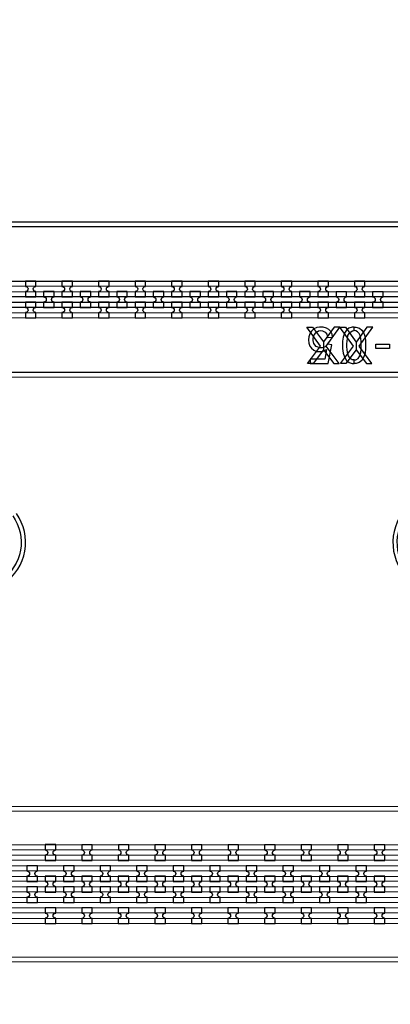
# Model space of a CAD drawing. Extents: x -63500 to 63500, y -63500 to 63500.
# Tile 111 of 256: x -11865 to -9331, y -20213 to -13476. Entities that reach past the tile are written whole.
import ezdxf

# ---------------------------------------------------------------- set-up
doc = ezdxf.new("R2010")
doc.units = 13
doc.header["$MEASUREMENT"] = 0
for name, color, linetype in [('1_Metal', 2, 'Continuous'), ('2_Electrodes', 5, 'Continuous'), ('3_Outline', 4, 'Continuous')]:
    doc.layers.add(name, color=color, linetype=linetype)

msp = doc.modelspace()

# ---------------------------------------------------------------- linework, layer by layer
for points in [[(-9895.8, -15829.2), (-9808.6, -15710.2), (-9901.1, -15579.2), (-9861.5, -15579.2), (-9788.5, -15681.6), (-9788.5, -15735.2), (-9859.2, -15829.2), (-9895.8, -15829.2)], [(-9681.1, -15829.3), (-9768.4, -15710.3), (-9675.8, -15579.3), (-9715.4, -15579.3), (-9788.5, -15681.6), (-9788.5, -15735.2), (-9717.8, -15829.3), (-9681.1, -15829.3)], [(-9670.5, -15829.3), (-9583.2, -15710.3), (-9675.8, -15579.3), (-9636.2, -15579.3), (-9563.1, -15681.7), (-9563.1, -15735.2), (-9633.8, -15829.3), (-9670.5, -15829.3)], [(-9455.8, -15829.3), (-9543, -15710.3), (-9450.4, -15579.3), (-9490, -15579.3), (-9563.1, -15681.7), (-9563.1, -15735.2), (-9492.4, -15829.3), (-9455.8, -15829.3)]]:
    msp.add_lwpolyline(points, close=True)
for radius in [50000, 47500, 45000]:
    msp.add_circle((0, 0), radius)
at = {"layer": '1_Metal'}
for points in [[(-50000, 0, 1), (50000, 0), (51000, 0, -1), (-51000, 0)], [(-33944.6, -19477.2), (-33540.5, -19477.2), (-5720.5, -19481.9, 0.414214), (-3880.2, -17642.3), (-3880.2, -17142.3, 0.414214), (-5719.8, -15301.9), (-6955.1, -15301.7, 0.244698), (-6969.8, -15309.4), (-7011.2, -15280.4), (-6946.6, -15188.2), (-6933.7, -15197.3, 0.013045), (-6933.2, -15200.6, -0.091902), (-6933.6, -15244.3, 0.471648), (-6915.9, -15265.7), (-5719.8, -15265.9, -0.414214), (-3844.2, -17142.3), (-3844.2, -17642.3, -0.414214), (-5720.6, -19517.9), (-33540.5, -19513.2), (-33944.6, -19513.2)], [(-33944.5, -19405.2), (-33540.5, -19405.2), (-5720.5, -19409.9, 0.414214), (-3952.2, -17642.2), (-3952.2, -17142.2, 0.414214), (-5719.9, -15373.9), (-7006.2, -15373.7, 0.244698), (-7021, -15381.4), (-7061.8, -15352.8), (-7011.2, -15280.4), (-6969.8, -15309.4, 0.606815), (-6955.1, -15337.7), (-5719.8, -15337.9, -0.414214), (-3916.2, -17142.2), (-3916.2, -17642.2, -0.414214), (-5720.5, -19445.9), (-33540.5, -19441.2), (-33944.5, -19441.2)], [(-11754.2, -15372.9), (-11754.2, -15336.9, -0.414214), (-11772.2, -15318.9), (-11772.2, -15318.9, -0.414214), (-11754.2, -15300.9), (-11754.1, -15264.9), (-11826.1, -15264.9), (-11826.2, -15300.9, -0.414214), (-11808.2, -15318.9), (-11808.2, -15318.9, -0.414214), (-11826.2, -15336.9), (-11826.2, -15372.9)], [(-11504.2, -15373), (-11504.2, -15337, -0.414214), (-11522.2, -15319), (-11522.2, -15319, -0.414214), (-11504.2, -15301), (-11504.1, -15265), (-11576.1, -15264.9), (-11576.2, -15300.9, -0.414214), (-11558.2, -15319), (-11558.2, -15319, -0.414214), (-11576.2, -15336.9), (-11576.2, -15372.9)], [(-11254.2, -15373), (-11254.2, -15337, -0.414214), (-11272.2, -15319), (-11272.2, -15319, -0.414214), (-11254.2, -15301), (-11254.1, -15265), (-11326.1, -15265), (-11326.2, -15301, -0.414214), (-11308.2, -15319), (-11308.2, -15319, -0.414214), (-11326.2, -15337), (-11326.2, -15373)], [(-11004.2, -15373), (-11004.2, -15337, -0.414214), (-11022.2, -15319), (-11022.2, -15319, -0.414214), (-11004.2, -15301), (-11004.1, -15265), (-11076.1, -15265), (-11076.2, -15301, -0.414214), (-11058.2, -15319), (-11058.2, -15319, -0.414214), (-11076.2, -15337), (-11076.2, -15373)], [(-10754.2, -15373.1), (-10754.2, -15337.1, -0.414214), (-10772.2, -15319.1), (-10772.2, -15319.1, -0.414214), (-10754.2, -15301.1), (-10754.1, -15265.1), (-10826.1, -15265.1), (-10826.2, -15301.1, -0.414214), (-10808.2, -15319.1), (-10808.2, -15319.1, -0.414214), (-10826.2, -15337.1), (-10826.2, -15373.1)], [(-10504.2, -15373.1), (-10504.2, -15337.1, -0.414214), (-10522.2, -15319.1), (-10522.2, -15319.1, -0.414214), (-10504.2, -15301.1), (-10504.1, -15265.1), (-10576.1, -15265.1), (-10576.2, -15301.1, -0.414214), (-10558.2, -15319.1), (-10558.2, -15319.1, -0.414214), (-10576.2, -15337.1), (-10576.2, -15373.1)], [(-10254.2, -15373.2), (-10254.2, -15337.2, -0.414214), (-10272.2, -15319.2), (-10272.2, -15319.2, -0.414214), (-10254.2, -15301.2), (-10254.1, -15265.2), (-10326.1, -15265.2), (-10326.2, -15301.2, -0.414214), (-10308.2, -15319.2), (-10308.2, -15319.2, -0.414214), (-10326.2, -15337.2), (-10326.2, -15373.2)], [(-10004.2, -15373.2), (-10004.2, -15337.2, -0.414214), (-10022.2, -15319.2), (-10022.2, -15319.2, -0.414214), (-10004.2, -15301.2), (-10004.1, -15265.2), (-10076.1, -15265.2), (-10076.2, -15301.2, -0.414214), (-10058.2, -15319.2), (-10058.2, -15319.2, -0.414214), (-10076.2, -15337.2), (-10076.2, -15373.2)], [(-9754.2, -15373.3), (-9754.2, -15337.3, -0.414214), (-9772.2, -15319.3), (-9772.2, -15319.3, -0.414214), (-9754.2, -15301.3), (-9754.1, -15265.3), (-9826.1, -15265.2), (-9826.2, -15301.2, -0.414214), (-9808.2, -15319.2), (-9808.2, -15319.2, -0.414214), (-9826.2, -15337.2), (-9826.2, -15373.2)], [(-9504.2, -15373.3), (-9504.2, -15337.3, -0.414214), (-9522.2, -15319.3), (-9522.2, -15319.3, -0.414214), (-9504.2, -15301.3), (-9504.1, -15265.3), (-9576.1, -15265.3), (-9576.2, -15301.3, -0.414214), (-9558.2, -15319.3), (-9558.2, -15319.3, -0.414214), (-9576.2, -15337.3), (-9576.2, -15373.3)], [(-33944.5, -19333.2), (-33540.5, -19333.2), (-5720.5, -19337.9, 0.414214), (-4024.2, -17642.2), (-4024.2, -17142.2, 0.414214), (-5719.9, -15445.9), (-7056.5, -15445.7, 0.244698), (-7071.2, -15453.4), (-7112.2, -15424.7), (-7061.8, -15352.8), (-7021, -15381.4, 0.606815), (-7006.2, -15409.7), (-5719.9, -15409.9, -0.414214), (-3988.2, -17142.2), (-3988.2, -17642.2, -0.414214), (-5720.5, -19373.9), (-33540.5, -19369.2), (-33944.5, -19369.2)], [(-11629.2, -15336.9), (-11701.2, -15336.9), (-11701.2, -15372.9, -0.414214), (-11683.2, -15390.9), (-11683.2, -15390.9, -0.414214), (-11701.2, -15408.9), (-11701.2, -15444.9), (-11629.2, -15444.9), (-11629.2, -15408.9, -0.414214), (-11647.2, -15390.9), (-11647.2, -15390.9, -0.414214), (-11629.2, -15372.9), (-11629.2, -15336.9)], [(-11379.2, -15337), (-11451.2, -15337), (-11451.2, -15373, -0.414214), (-11433.2, -15391), (-11433.2, -15391, -0.414214), (-11451.2, -15409), (-11451.2, -15445), (-11379.2, -15445), (-11379.2, -15409, -0.414214), (-11397.2, -15391), (-11397.2, -15391, -0.414214), (-11379.2, -15373), (-11379.2, -15337)], [(-11129.2, -15337), (-11201.2, -15337), (-11201.2, -15373, -0.414214), (-11183.2, -15391), (-11183.2, -15391, -0.414214), (-11201.2, -15409), (-11201.2, -15445), (-11129.2, -15445), (-11129.2, -15409, -0.414214), (-11147.2, -15391), (-11147.2, -15391, -0.414214), (-11129.2, -15373), (-11129.2, -15337)], [(-10879.2, -15337.1), (-10951.2, -15337.1), (-10951.2, -15373.1, -0.414214), (-10933.2, -15391.1), (-10933.2, -15391.1, -0.414214), (-10951.2, -15409.1), (-10951.2, -15445.1), (-10879.2, -15445.1), (-10879.2, -15409.1, -0.414214), (-10897.2, -15391.1), (-10897.2, -15391.1, -0.414214), (-10879.2, -15373.1), (-10879.2, -15337.1)], [(-10629.2, -15337.1), (-10701.2, -15337.1), (-10701.2, -15373.1, -0.414214), (-10683.2, -15391.1), (-10683.2, -15391.1, -0.414214), (-10701.2, -15409.1), (-10701.2, -15445.1), (-10629.2, -15445.1), (-10629.2, -15409.1, -0.414214), (-10647.2, -15391.1), (-10647.2, -15391.1, -0.414214), (-10629.2, -15373.1), (-10629.2, -15337.1)], [(-10379.2, -15337.2), (-10451.2, -15337.1), (-10451.2, -15373.1, -0.414214), (-10433.2, -15391.1), (-10433.2, -15391.1, -0.414214), (-10451.2, -15409.1), (-10451.2, -15445.1), (-10379.2, -15445.2), (-10379.2, -15409.2, -0.414214), (-10397.2, -15391.1), (-10397.2, -15391.1, -0.414214), (-10379.2, -15373.2), (-10379.2, -15337.2)], [(-10129.2, -15337.2), (-10201.2, -15337.2), (-10201.2, -15373.2, -0.414214), (-10183.2, -15391.2), (-10183.2, -15391.2, -0.414214), (-10201.2, -15409.2), (-10201.2, -15445.2), (-10129.2, -15445.2), (-10129.2, -15409.2, -0.414214), (-10147.2, -15391.2), (-10147.2, -15391.2, -0.414214), (-10129.2, -15373.2), (-10129.2, -15337.2)], [(-9879.2, -15337.2), (-9951.2, -15337.2), (-9951.2, -15373.2, -0.414214), (-9933.2, -15391.2), (-9933.2, -15391.2, -0.414214), (-9951.2, -15409.2), (-9951.2, -15445.2), (-9879.2, -15445.2), (-9879.2, -15409.2, -0.414214), (-9897.2, -15391.2), (-9897.2, -15391.2, -0.414214), (-9879.2, -15373.2), (-9879.2, -15337.2)], [(-9629.2, -15337.3), (-9701.2, -15337.3), (-9701.2, -15373.3, -0.414214), (-9683.2, -15391.3), (-9683.2, -15391.3, -0.414214), (-9701.2, -15409.3), (-9701.2, -15445.3), (-9629.2, -15445.3), (-9629.2, -15409.3, -0.414214), (-9647.2, -15391.3), (-9647.2, -15391.3, -0.414214), (-9629.2, -15373.3), (-9629.2, -15337.3)], [(-9379.2, -15337.3), (-9451.2, -15337.3), (-9451.2, -15373.3, -0.414214), (-9433.2, -15391.3), (-9433.2, -15391.3, -0.414214), (-9451.2, -15409.3), (-9451.2, -15445.3), (-9379.2, -15445.3), (-9379.2, -15409.3, -0.414214), (-9397.2, -15391.3), (-9397.2, -15391.3, -0.414214), (-9379.2, -15373.3), (-9379.2, -15337.3)], [(-33944.5, -19261.2), (-33540.5, -19261.2), (-5720.5, -19265.9, 0.414214), (-4096.2, -17642.2), (-4096.2, -17142.2, 0.414214), (-5719.9, -15517.9), (-7106.9, -15517.7, 0.188661), (-7119.2, -15522.5, -0.063999), (-7144.1, -15540.2), (-7177, -15517.2), (-7112.2, -15424.7), (-7071.2, -15453.4, 0.606815), (-7056.5, -15481.7), (-5719.9, -15481.9, -0.414214), (-4060.2, -17142.2), (-4060.2, -17642.2, -0.414214), (-5720.5, -19301.9), (-33540.5, -19297.2), (-33944.5, -19297.2)], [(-11754.2, -15408.9), (-11826.2, -15408.9), (-11826.2, -15444.9, -0.414214), (-11808.2, -15462.9), (-11808.2, -15462.9, -0.414214), (-11826.2, -15480.9), (-11826.2, -15516.9), (-11754.2, -15516.9), (-11754.2, -15480.9, -0.414214), (-11772.2, -15462.9), (-11772.2, -15462.9, -0.414214), (-11754.2, -15444.9), (-11754.2, -15408.9)], [(-11504.2, -15409), (-11576.2, -15408.9), (-11576.2, -15444.9, -0.414214), (-11558.2, -15463), (-11558.2, -15463, -0.414214), (-11576.2, -15480.9), (-11576.2, -15516.9), (-11504.2, -15517), (-11504.2, -15481, -0.414214), (-11522.2, -15463), (-11522.2, -15463, -0.414214), (-11504.2, -15445), (-11504.2, -15409)], [(-11254.2, -15409), (-11326.2, -15409), (-11326.2, -15445, -0.414214), (-11308.2, -15463), (-11308.2, -15463, -0.414214), (-11326.2, -15481), (-11326.2, -15517), (-11254.2, -15517), (-11254.2, -15481, -0.414214), (-11272.2, -15463), (-11272.2, -15463, -0.414214), (-11254.2, -15445), (-11254.2, -15409)], [(-11004.2, -15409), (-11076.2, -15409), (-11076.2, -15445, -0.414214), (-11058.2, -15463), (-11058.2, -15463, -0.414214), (-11076.2, -15481), (-11076.2, -15517), (-11004.2, -15517), (-11004.2, -15481, -0.414214), (-11022.2, -15463), (-11022.2, -15463, -0.414214), (-11004.2, -15445), (-11004.2, -15409)], [(-10754.2, -15409.1), (-10826.2, -15409.1), (-10826.2, -15445.1, -0.414214), (-10808.2, -15463.1), (-10808.2, -15463.1, -0.414214), (-10826.2, -15481.1), (-10826.2, -15517.1), (-10754.2, -15517.1), (-10754.2, -15481.1, -0.414214), (-10772.2, -15463.1), (-10772.2, -15463.1, -0.414214), (-10754.2, -15445.1), (-10754.2, -15409.1)], [(-10504.2, -15409.1), (-10576.2, -15409.1), (-10576.2, -15445.1, -0.414214), (-10558.2, -15463.1), (-10558.2, -15463.1, -0.414214), (-10576.2, -15481.1), (-10576.2, -15517.1), (-10504.2, -15517.1), (-10504.2, -15481.1, -0.414214), (-10522.2, -15463.1), (-10522.2, -15463.1, -0.414214), (-10504.2, -15445.1), (-10504.2, -15409.1)], [(-10254.2, -15409.2), (-10326.2, -15409.2), (-10326.2, -15445.2, -0.414214), (-10308.2, -15463.2), (-10308.2, -15463.2, -0.414214), (-10326.2, -15481.2), (-10326.2, -15517.2), (-10254.2, -15517.2), (-10254.2, -15481.2, -0.414214), (-10272.2, -15463.2), (-10272.2, -15463.2, -0.414214), (-10254.2, -15445.2), (-10254.2, -15409.2)], [(-10004.2, -15409.2), (-10076.2, -15409.2), (-10076.2, -15445.2, -0.414214), (-10058.2, -15463.2), (-10058.2, -15463.2, -0.414214), (-10076.2, -15481.2), (-10076.2, -15517.2), (-10004.2, -15517.2), (-10004.2, -15481.2, -0.414214), (-10022.2, -15463.2), (-10022.2, -15463.2, -0.414214), (-10004.2, -15445.2), (-10004.2, -15409.2)], [(-9754.2, -15409.3), (-9826.2, -15409.2), (-9826.2, -15445.2, -0.414214), (-9808.2, -15463.2), (-9808.2, -15463.2, -0.414214), (-9826.2, -15481.2), (-9826.2, -15517.2), (-9754.2, -15517.3), (-9754.2, -15481.3, -0.414214), (-9772.2, -15463.3), (-9772.2, -15463.3, -0.414214), (-9754.2, -15445.3), (-9754.2, -15409.3)], [(-9504.2, -15409.3), (-9576.2, -15409.3), (-9576.2, -15445.3, -0.414214), (-9558.2, -15463.3), (-9558.2, -15463.3, -0.414214), (-9576.2, -15481.3), (-9576.2, -15517.3), (-9504.2, -15517.3), (-9504.2, -15481.3, -0.414214), (-9522.2, -15463.3), (-9522.2, -15463.3, -0.414214), (-9504.2, -15445.3), (-9504.2, -15409.3)], [(-11690.5, -19229), (-11618.5, -19229), (-11618.5, -19193, -0.414214), (-11636.4, -19175), (-11636.4, -19175, -0.414214), (-11618.4, -19157), (-11618.4, -19121), (-11690.4, -19121), (-11690.4, -19157, -0.414214), (-11672.4, -19175), (-11672.4, -19175, -0.414214), (-11690.5, -19193)], [(-11440.5, -19229.1), (-11368.5, -19229.1), (-11368.5, -19193.1, -0.414214), (-11386.4, -19175.1), (-11386.4, -19175.1, -0.414214), (-11368.4, -19157.1), (-11368.4, -19121.1), (-11440.4, -19121.1), (-11440.4, -19157.1, -0.414214), (-11422.4, -19175.1), (-11422.4, -19175.1, -0.414214), (-11440.5, -19193.1)], [(-11190.5, -19229.1), (-11118.5, -19229.1), (-11118.5, -19193.1, -0.414214), (-11136.4, -19175.1), (-11136.4, -19175.1, -0.414214), (-11118.4, -19157.1), (-11118.4, -19121.1), (-11190.4, -19121.1), (-11190.4, -19157.1, -0.414214), (-11172.4, -19175.1), (-11172.4, -19175.1, -0.414214), (-11190.5, -19193.1)], [(-10940.5, -19229.1), (-10868.5, -19229.2), (-10868.5, -19193.2, -0.414214), (-10886.4, -19175.1), (-10886.4, -19175.1, -0.414214), (-10868.4, -19157.2), (-10868.4, -19121.2), (-10940.4, -19121.1), (-10940.4, -19157.1, -0.414214), (-10922.4, -19175.1), (-10922.4, -19175.1, -0.414214), (-10940.5, -19193.1)], [(-10690.5, -19229.2), (-10618.5, -19229.2), (-10618.5, -19193.2, -0.414214), (-10636.4, -19175.2), (-10636.4, -19175.2, -0.414214), (-10618.4, -19157.2), (-10618.4, -19121.2), (-10690.4, -19121.2), (-10690.4, -19157.2, -0.414214), (-10672.4, -19175.2), (-10672.4, -19175.2, -0.414214), (-10690.5, -19193.2)], [(-10440.5, -19229.2), (-10368.5, -19229.2), (-10368.5, -19193.2, -0.414214), (-10386.4, -19175.2), (-10386.4, -19175.2, -0.414214), (-10368.4, -19157.2), (-10368.4, -19121.2), (-10440.4, -19121.2), (-10440.4, -19157.2, -0.414214), (-10422.4, -19175.2), (-10422.4, -19175.2, -0.414214), (-10440.5, -19193.2)], [(-10190.5, -19229.3), (-10118.5, -19229.3), (-10118.5, -19193.3, -0.414214), (-10136.4, -19175.3), (-10136.4, -19175.3, -0.414214), (-10118.4, -19157.3), (-10118.4, -19121.3), (-10190.4, -19121.3), (-10190.4, -19157.3, -0.414214), (-10172.4, -19175.3), (-10172.4, -19175.3, -0.414214), (-10190.5, -19193.3)], [(-9940.5, -19229.3), (-9868.5, -19229.3), (-9868.5, -19193.3, -0.414214), (-9886.4, -19175.3), (-9886.4, -19175.3, -0.414214), (-9868.4, -19157.3), (-9868.4, -19121.3), (-9940.4, -19121.3), (-9940.4, -19157.3, -0.414214), (-9922.4, -19175.3), (-9922.4, -19175.3, -0.414214), (-9940.5, -19193.3)], [(-9690.5, -19229.4), (-9618.5, -19229.4), (-9618.5, -19193.4, -0.414214), (-9636.4, -19175.4), (-9636.4, -19175.4, -0.414214), (-9618.4, -19157.4), (-9618.4, -19121.4), (-9690.4, -19121.4), (-9690.4, -19157.4, -0.414214), (-9672.4, -19175.4), (-9672.4, -19175.4, -0.414214), (-9690.5, -19193.4)], [(-9440.5, -19229.4), (-9368.5, -19229.4), (-9368.5, -19193.4, -0.414214), (-9386.4, -19175.4), (-9386.4, -19175.4, -0.414214), (-9368.4, -19157.4), (-9368.4, -19121.4), (-9440.4, -19121.4), (-9440.4, -19157.4, -0.414214), (-9422.4, -19175.4), (-9422.4, -19175.4, -0.414214), (-9440.5, -19193.4)], [(-11743.6, -19373), (-11743.6, -19337, -0.414214), (-11761.6, -19319), (-11761.6, -19319, -0.414214), (-11743.6, -19301), (-11743.6, -19265), (-11815.6, -19265), (-11815.6, -19301, -0.414214), (-11797.6, -19319), (-11797.6, -19319, -0.414214), (-11815.6, -19337), (-11815.6, -19373)], [(-11493.6, -19373), (-11493.6, -19337, -0.414214), (-11511.6, -19319), (-11511.6, -19319, -0.414214), (-11493.6, -19301), (-11493.6, -19265), (-11565.6, -19265), (-11565.6, -19301, -0.414214), (-11547.6, -19319), (-11547.6, -19319, -0.414214), (-11565.6, -19337), (-11565.6, -19373)], [(-11243.6, -19373.1), (-11243.6, -19337.1, -0.414214), (-11261.6, -19319.1), (-11261.6, -19319.1, -0.414214), (-11243.6, -19301.1), (-11243.6, -19265.1), (-11315.6, -19265.1), (-11315.6, -19301.1, -0.414214), (-11297.6, -19319.1), (-11297.6, -19319.1, -0.414214), (-11315.6, -19337.1), (-11315.6, -19373.1)], [(-10993.6, -19373.1), (-10993.6, -19337.1, -0.414214), (-11011.6, -19319.1), (-11011.6, -19319.1, -0.414214), (-10993.6, -19301.1), (-10993.6, -19265.1), (-11065.6, -19265.1), (-11065.6, -19301.1, -0.414214), (-11047.6, -19319.1), (-11047.6, -19319.1, -0.414214), (-11065.6, -19337.1), (-11065.6, -19373.1)], [(-10743.6, -19373.2), (-10743.6, -19337.2, -0.414214), (-10761.6, -19319.2), (-10761.6, -19319.2, -0.414214), (-10743.6, -19301.2), (-10743.6, -19265.2), (-10815.6, -19265.2), (-10815.6, -19301.2, -0.414214), (-10797.6, -19319.2), (-10797.6, -19319.2, -0.414214), (-10815.6, -19337.2), (-10815.6, -19373.2)], [(-10493.6, -19373.2), (-10493.6, -19337.2, -0.414214), (-10511.6, -19319.2), (-10511.6, -19319.2, -0.414214), (-10493.6, -19301.2), (-10493.6, -19265.2), (-10565.6, -19265.2), (-10565.6, -19301.2, -0.414214), (-10547.6, -19319.2), (-10547.6, -19319.2, -0.414214), (-10565.6, -19337.2), (-10565.6, -19373.2)], [(-10243.6, -19373.3), (-10243.6, -19337.3, -0.414214), (-10261.6, -19319.3), (-10261.6, -19319.3, -0.414214), (-10243.6, -19301.3), (-10243.6, -19265.3), (-10315.6, -19265.2), (-10315.6, -19301.2, -0.414214), (-10297.6, -19319.2), (-10297.6, -19319.2, -0.414214), (-10315.6, -19337.2), (-10315.6, -19373.2)], [(-9993.6, -19373.3), (-9993.6, -19337.3, -0.414214), (-10011.6, -19319.3), (-10011.6, -19319.3, -0.414214), (-9993.6, -19301.3), (-9993.6, -19265.3), (-10065.6, -19265.3), (-10065.6, -19301.3, -0.414214), (-10047.6, -19319.3), (-10047.6, -19319.3, -0.414214), (-10065.6, -19337.3), (-10065.6, -19373.3)], [(-9743.6, -19373.3), (-9743.6, -19337.3, -0.414214), (-9761.6, -19319.3), (-9761.6, -19319.3, -0.414214), (-9743.6, -19301.3), (-9743.6, -19265.3), (-9815.6, -19265.3), (-9815.6, -19301.3, -0.414214), (-9797.6, -19319.3), (-9797.6, -19319.3, -0.414214), (-9815.6, -19337.3), (-9815.6, -19373.3)], [(-9493.6, -19373.4), (-9493.6, -19337.4, -0.414214), (-9511.6, -19319.4), (-9511.6, -19319.4, -0.414214), (-9493.6, -19301.4), (-9493.6, -19265.4), (-9565.6, -19265.4), (-9565.6, -19301.4, -0.414214), (-9547.6, -19319.4), (-9547.6, -19319.4, -0.414214), (-9565.6, -19337.4), (-9565.6, -19373.4)], [(-11618.6, -19337), (-11690.6, -19337), (-11690.6, -19373, -0.414214), (-11672.6, -19391), (-11672.6, -19391, -0.414214), (-11690.6, -19409), (-11690.6, -19445), (-11618.6, -19445), (-11618.6, -19409, -0.414214), (-11636.6, -19391), (-11636.6, -19391, -0.414214), (-11618.6, -19373), (-11618.6, -19337)], [(-11368.6, -19337.1), (-11440.6, -19337.1), (-11440.6, -19373.1, -0.414214), (-11422.6, -19391.1), (-11422.6, -19391.1, -0.414214), (-11440.6, -19409.1), (-11440.6, -19445.1), (-11368.6, -19445.1), (-11368.6, -19409.1, -0.414214), (-11386.6, -19391.1), (-11386.6, -19391.1, -0.414214), (-11368.6, -19373.1), (-11368.6, -19337.1)], [(-11118.6, -19337.1), (-11190.6, -19337.1), (-11190.6, -19373.1, -0.414214), (-11172.6, -19391.1), (-11172.6, -19391.1, -0.414214), (-11190.6, -19409.1), (-11190.6, -19445.1), (-11118.6, -19445.1), (-11118.6, -19409.1, -0.414214), (-11136.6, -19391.1), (-11136.6, -19391.1, -0.414214), (-11118.6, -19373.1), (-11118.6, -19337.1)], [(-10868.6, -19337.2), (-10940.6, -19337.1), (-10940.6, -19373.1, -0.414214), (-10922.6, -19391.1), (-10922.6, -19391.1, -0.414214), (-10940.6, -19409.1), (-10940.6, -19445.1), (-10868.6, -19445.2), (-10868.6, -19409.2, -0.414214), (-10886.6, -19391.1), (-10886.6, -19391.1, -0.414214), (-10868.6, -19373.2), (-10868.6, -19337.2)], [(-10618.6, -19337.2), (-10690.6, -19337.2), (-10690.6, -19373.2, -0.414214), (-10672.6, -19391.2), (-10672.6, -19391.2, -0.414214), (-10690.6, -19409.2), (-10690.6, -19445.2), (-10618.6, -19445.2), (-10618.6, -19409.2, -0.414214), (-10636.6, -19391.2), (-10636.6, -19391.2, -0.414214), (-10618.6, -19373.2), (-10618.6, -19337.2)], [(-10368.6, -19337.2), (-10440.6, -19337.2), (-10440.6, -19373.2, -0.414214), (-10422.6, -19391.2), (-10422.6, -19391.2, -0.414214), (-10440.6, -19409.2), (-10440.6, -19445.2), (-10368.6, -19445.2), (-10368.6, -19409.2, -0.414214), (-10386.6, -19391.2), (-10386.6, -19391.2, -0.414214), (-10368.6, -19373.2), (-10368.6, -19337.2)], [(-10118.6, -19337.3), (-10190.6, -19337.3), (-10190.6, -19373.3, -0.414214), (-10172.6, -19391.3), (-10172.6, -19391.3, -0.414214), (-10190.6, -19409.3), (-10190.6, -19445.3), (-10118.6, -19445.3), (-10118.6, -19409.3, -0.414214), (-10136.6, -19391.3), (-10136.6, -19391.3, -0.414214), (-10118.6, -19373.3), (-10118.6, -19337.3)], [(-9868.6, -19337.3), (-9940.6, -19337.3), (-9940.6, -19373.3, -0.414214), (-9922.6, -19391.3), (-9922.6, -19391.3, -0.414214), (-9940.6, -19409.3), (-9940.6, -19445.3), (-9868.6, -19445.3), (-9868.6, -19409.3, -0.414214), (-9886.6, -19391.3), (-9886.6, -19391.3, -0.414214), (-9868.6, -19373.3), (-9868.6, -19337.3)], [(-9618.6, -19337.4), (-9690.6, -19337.4), (-9690.6, -19373.4, -0.414214), (-9672.6, -19391.4), (-9672.6, -19391.4, -0.414214), (-9690.6, -19409.4), (-9690.6, -19445.4), (-9618.6, -19445.4), (-9618.6, -19409.4, -0.414214), (-9636.6, -19391.4), (-9636.6, -19391.4, -0.414214), (-9618.6, -19373.4), (-9618.6, -19337.4)], [(-9368.6, -19337.4), (-9440.6, -19337.4), (-9440.6, -19373.4, -0.414214), (-9422.6, -19391.4), (-9422.6, -19391.4, -0.414214), (-9440.6, -19409.4), (-9440.6, -19445.4), (-9368.6, -19445.4), (-9368.6, -19409.4, -0.414214), (-9386.6, -19391.4), (-9386.6, -19391.4, -0.414214), (-9368.6, -19373.4), (-9368.6, -19337.4)], [(-11743.6, -19409), (-11815.6, -19409), (-11815.6, -19445, -0.414214), (-11797.6, -19463), (-11797.6, -19463, -0.414214), (-11815.6, -19481), (-11815.6, -19517), (-11743.6, -19517), (-11743.6, -19481, -0.414214), (-11761.6, -19463), (-11761.6, -19463, -0.414214), (-11743.6, -19445), (-11743.6, -19409)], [(-11493.6, -19409), (-11565.6, -19409), (-11565.6, -19445, -0.414214), (-11547.6, -19463), (-11547.6, -19463, -0.414214), (-11565.6, -19481), (-11565.6, -19517), (-11493.6, -19517), (-11493.6, -19481, -0.414214), (-11511.6, -19463), (-11511.6, -19463, -0.414214), (-11493.6, -19445), (-11493.6, -19409)], [(-11243.6, -19409.1), (-11315.6, -19409.1), (-11315.6, -19445.1, -0.414214), (-11297.6, -19463.1), (-11297.6, -19463.1, -0.414214), (-11315.6, -19481.1), (-11315.6, -19517.1), (-11243.6, -19517.1), (-11243.6, -19481.1, -0.414214), (-11261.6, -19463.1), (-11261.6, -19463.1, -0.414214), (-11243.6, -19445.1), (-11243.6, -19409.1)], [(-10993.6, -19409.1), (-11065.6, -19409.1), (-11065.6, -19445.1, -0.414214), (-11047.6, -19463.1), (-11047.6, -19463.1, -0.414214), (-11065.6, -19481.1), (-11065.6, -19517.1), (-10993.6, -19517.1), (-10993.6, -19481.1, -0.414214), (-11011.6, -19463.1), (-11011.6, -19463.1, -0.414214), (-10993.6, -19445.1), (-10993.6, -19409.1)], [(-10743.6, -19409.2), (-10815.6, -19409.2), (-10815.6, -19445.2, -0.414214), (-10797.6, -19463.2), (-10797.6, -19463.2, -0.414214), (-10815.6, -19481.2), (-10815.6, -19517.2), (-10743.6, -19517.2), (-10743.6, -19481.2, -0.414214), (-10761.6, -19463.2), (-10761.6, -19463.2, -0.414214), (-10743.6, -19445.2), (-10743.6, -19409.2)], [(-10493.6, -19409.2), (-10565.6, -19409.2), (-10565.6, -19445.2, -0.414214), (-10547.6, -19463.2), (-10547.6, -19463.2, -0.414214), (-10565.6, -19481.2), (-10565.6, -19517.2), (-10493.6, -19517.2), (-10493.6, -19481.2, -0.414214), (-10511.6, -19463.2), (-10511.6, -19463.2, -0.414214), (-10493.6, -19445.2), (-10493.6, -19409.2)], [(-10243.6, -19409.3), (-10315.6, -19409.2), (-10315.6, -19445.2, -0.414214), (-10297.6, -19463.2), (-10297.6, -19463.2, -0.414214), (-10315.6, -19481.2), (-10315.6, -19517.2), (-10243.6, -19517.3), (-10243.6, -19481.3, -0.414214), (-10261.6, -19463.3), (-10261.6, -19463.3, -0.414214), (-10243.6, -19445.3), (-10243.6, -19409.3)], [(-9993.6, -19409.3), (-10065.6, -19409.3), (-10065.6, -19445.3, -0.414214), (-10047.6, -19463.3), (-10047.6, -19463.3, -0.414214), (-10065.6, -19481.3), (-10065.6, -19517.3), (-9993.6, -19517.3), (-9993.6, -19481.3, -0.414214), (-10011.6, -19463.3), (-10011.6, -19463.3, -0.414214), (-9993.6, -19445.3), (-9993.6, -19409.3)], [(-9743.6, -19409.3), (-9815.6, -19409.3), (-9815.6, -19445.3, -0.414214), (-9797.6, -19463.3), (-9797.6, -19463.3, -0.414214), (-9815.6, -19481.3), (-9815.6, -19517.3), (-9743.6, -19517.3), (-9743.6, -19481.3, -0.414214), (-9761.6, -19463.3), (-9761.6, -19463.3, -0.414214), (-9743.6, -19445.3), (-9743.6, -19409.3)], [(-9493.6, -19409.4), (-9565.6, -19409.4), (-9565.6, -19445.4, -0.414214), (-9547.6, -19463.4), (-9547.6, -19463.4, -0.414214), (-9565.6, -19481.4), (-9565.6, -19517.4), (-9493.6, -19517.4), (-9493.6, -19481.4, -0.414214), (-9511.6, -19463.4), (-9511.6, -19463.4, -0.414214), (-9493.6, -19445.4), (-9493.6, -19409.4)], [(-11690.6, -19661), (-11618.6, -19661), (-11618.6, -19625, -0.414214), (-11636.6, -19607), (-11636.6, -19607, -0.414214), (-11618.6, -19589), (-11618.6, -19553), (-11690.6, -19553), (-11690.6, -19589, -0.414214), (-11672.6, -19607), (-11672.6, -19607, -0.414214), (-11690.6, -19625)], [(-11440.6, -19661.1), (-11368.6, -19661.1), (-11368.6, -19625.1, -0.414214), (-11386.6, -19607.1), (-11386.6, -19607.1, -0.414214), (-11368.6, -19589.1), (-11368.6, -19553.1), (-11440.6, -19553.1), (-11440.6, -19589.1, -0.414214), (-11422.6, -19607.1), (-11422.6, -19607.1, -0.414214), (-11440.6, -19625.1)], [(-11190.6, -19661.1), (-11118.6, -19661.1), (-11118.6, -19625.1, -0.414214), (-11136.6, -19607.1), (-11136.6, -19607.1, -0.414214), (-11118.6, -19589.1), (-11118.6, -19553.1), (-11190.6, -19553.1), (-11190.6, -19589.1, -0.414214), (-11172.6, -19607.1), (-11172.6, -19607.1, -0.414214), (-11190.6, -19625.1)], [(-10940.6, -19661.1), (-10868.6, -19661.2), (-10868.6, -19625.2, -0.414214), (-10886.6, -19607.1), (-10886.6, -19607.1, -0.414214), (-10868.6, -19589.2), (-10868.6, -19553.2), (-10940.6, -19553.1), (-10940.6, -19589.1, -0.414214), (-10922.6, -19607.1), (-10922.6, -19607.1, -0.414214), (-10940.6, -19625.1)], [(-10690.6, -19661.2), (-10618.6, -19661.2), (-10618.6, -19625.2, -0.414214), (-10636.6, -19607.2), (-10636.6, -19607.2, -0.414214), (-10618.6, -19589.2), (-10618.6, -19553.2), (-10690.6, -19553.2), (-10690.6, -19589.2, -0.414214), (-10672.6, -19607.2), (-10672.6, -19607.2, -0.414214), (-10690.6, -19625.2)], [(-10440.6, -19661.2), (-10368.6, -19661.2), (-10368.6, -19625.2, -0.414214), (-10386.6, -19607.2), (-10386.6, -19607.2, -0.414214), (-10368.6, -19589.2), (-10368.6, -19553.2), (-10440.6, -19553.2), (-10440.6, -19589.2, -0.414214), (-10422.6, -19607.2), (-10422.6, -19607.2, -0.414214), (-10440.6, -19625.2)], [(-10190.6, -19661.3), (-10118.6, -19661.3), (-10118.6, -19625.3, -0.414214), (-10136.6, -19607.3), (-10136.6, -19607.3, -0.414214), (-10118.6, -19589.3), (-10118.6, -19553.3), (-10190.6, -19553.3), (-10190.6, -19589.3, -0.414214), (-10172.6, -19607.3), (-10172.6, -19607.3, -0.414214), (-10190.6, -19625.3)], [(-9940.6, -19661.3), (-9868.6, -19661.3), (-9868.6, -19625.3, -0.414214), (-9886.6, -19607.3), (-9886.6, -19607.3, -0.414214), (-9868.6, -19589.3), (-9868.6, -19553.3), (-9940.6, -19553.3), (-9940.6, -19589.3, -0.414214), (-9922.6, -19607.3), (-9922.6, -19607.3, -0.414214), (-9940.6, -19625.3)], [(-9690.6, -19661.4), (-9618.6, -19661.4), (-9618.6, -19625.4, -0.414214), (-9636.6, -19607.4), (-9636.6, -19607.4, -0.414214), (-9618.6, -19589.4), (-9618.6, -19553.4), (-9690.6, -19553.4), (-9690.6, -19589.4, -0.414214), (-9672.6, -19607.4), (-9672.6, -19607.4, -0.414214), (-9690.6, -19625.4)], [(-9440.6, -19661.4), (-9368.6, -19661.4), (-9368.6, -19625.4, -0.414214), (-9386.6, -19607.4), (-9386.6, -19607.4, -0.414214), (-9368.6, -19589.4), (-9368.6, -19553.4), (-9440.6, -19553.4), (-9440.6, -19589.4, -0.414214), (-9422.6, -19607.4), (-9422.6, -19607.4, -0.414214), (-9440.6, -19625.4)]]:
    msp.add_lwpolyline(points, format="xyb", close=True, dxfattribs=at)
for points in [[(-13268.1, -15264.7), (-8117.6, -15265.5, 0.244698), (-7994.7, -15201.6), (-6649.4, -13280.9, -0.414214), (-6281.7, -13216.1), (-5855.8, -13514.5, -0.414214), (-5791, -13882.2), (-6494, -14885.8, 0.606815), (-6371.2, -15121.8), (-5987.7, -15121.9), (-5719.7, -15121.9, -0.414214), (-3700, -17142.3), (-3700.1, -17642.3, -0.414214), (-5720.5, -19661.9), (-33540.6, -19657.2)], [(-33540.6, -19621.2), (-5720.6, -19625.9, 0.414214), (-3736.2, -17642.3), (-3736.2, -17142.3, 0.414214), (-5719.8, -15157.9), (-6371.2, -15157.8, -0.606815), (-6523.5, -14865.1), (-5817.1, -13856.6, 0.414214), (-5871.5, -13547.4), (-6307.3, -13242.2, 0.414214), (-6616.5, -13296.6), (-7965.3, -15222.2, -0.244698), (-8117.6, -15301.5), (-13217.6, -15300.7, 0.606815)], [(-13217.6, -15336.7), (-8117.6, -15337.5, 0.244698), (-7935.8, -15242.9), (-6587, -13317.3, -0.414214), (-6327.9, -13271.7), (-5892.2, -13576.9, -0.414214), (-5846.5, -13835.9), (-6553, -14844.5, 0.606815), (-6371.2, -15193.8), (-5719.8, -15193.9, -0.414214), (-3772.2, -17142.3), (-3772.2, -17642.3, -0.414214), (-5720.6, -19589.9), (-33540.5, -19585.2)], [(-33540.5, -19549.2), (-5720.5, -19553.9, 0.414214), (-3808.1, -17642.3), (-3808, -17142.3, 0.414214), (-5719.7, -15229.9), (-5987.7, -15229.9), (-6371.2, -15229.8, -0.606815), (-6582.5, -14823.8), (-5879.5, -13820.2, 0.414214), (-5917.7, -13602.9), (-6343.7, -13304.6, 0.414214), (-6560.9, -13342.9), (-7906.3, -15263.6, -0.244698), (-8117.7, -15373.5), (-8504.2, -15373.5), (-13167.4, -15372.7, 0.606815)], [(-13167.4, -15408.7), (-8504.2, -15409.5, -0.606815), (-8292.9, -15815.5), (-9096.7, -16963.1, 0.414214), (-9058.5, -17180.4), (-8632.6, -17478.7, 0.414214), (-8415.3, -17440.4), (-7170.8, -15663.7, -0.244698), (-6959.4, -15553.7), (-5987.8, -15553.9), (-5719.8, -15553.9, -0.414214), (-4132, -17142.2), (-4132.1, -17642.2, -0.414214), (-5720.4, -19229.9), (-33540.5, -19225.2)], [(-33540.5, -19189.2), (-5720.5, -19193.9, 0.414214), (-4168.2, -17642.2), (-4168.2, -17142.2, 0.414214), (-5719.9, -15589.9), (-6959.4, -15589.7, 0.244698), (-7141.3, -15684.4), (-8389.2, -17466, -0.414214), (-8648.3, -17511.6), (-9084, -17206.4, -0.414214), (-9129.7, -16947.3), (-8322.4, -15794.8, 0.606815), (-8504.2, -15445.5), (-13116.3, -15444.7, 0.606815)], [(-13116.3, -15480.7), (-8504.2, -15481.5, -0.606815), (-8351.9, -15774.2), (-9159.2, -16926.7, 0.414214), (-9104.7, -17235.9), (-8669, -17541.1, 0.414214), (-8359.8, -17486.6), (-7111.8, -15705, -0.244698), (-6959.4, -15625.7), (-5719.9, -15625.9, -0.414214), (-4204.2, -17142.2), (-4204.2, -17642.2, -0.414214), (-5720.5, -19157.9), (-33540.5, -19153.1)], [(-33540.5, -19117.2), (-5720.4, -19121.9, 0.414214), (-4240.1, -17642.2), (-4240, -17142.2, 0.414214), (-5719.8, -15661.9), (-5987.8, -15661.9), (-6959.4, -15661.7, 0.244698), (-7082.3, -15725.7), (-8326.8, -17502.4, -0.414214), (-8694.5, -17567.1), (-9120.4, -17268.8, -0.414214), (-9185.2, -16901.1), (-8381.4, -15753.5, 0.606815), (-8504.2, -15517.5), (-13077.2, -15516.7, 0.471648)]]:
    msp.add_lwpolyline(points, format="xyb", dxfattribs=at)
for points in [[(-9878.8, -15799.3), (-9878.8, -15829.2), (-9754.9, -15829.3), (-9731.2, -15700.8), (-9758.6, -15696.1), (-9775.5, -15713.9), (-9796.6, -15721.5), (-9812.6, -15721.5), (-9837, -15712.2), (-9853.1, -15692.3), (-9857.7, -15671.2), (-9857.7, -15654.4), (-9851.4, -15632), (-9837.9, -15616.4), (-9821.4, -15605.8), (-9807.7, -15603.8), (-9793.3, -15605.2), (-9775.6, -15613.6), (-9763.9, -15628.4), (-9757.2, -15651), (-9725, -15648.1), (-9729.1, -15628.5), (-9738, -15610.6), (-9749.8, -15596.8), (-9766.9, -15586.3), (-9789.2, -15579.3), (-9815.6, -15579.2), (-9833.6, -15582.8), (-9853.9, -15592.7), (-9870.2, -15608.1), (-9881.3, -15625.2), (-9888.4, -15646.3), (-9890.4, -15667.3), (-9887.9, -15689.1), (-9880.5, -15709.6), (-9868.5, -15724.8), (-9852.9, -15737.6), (-9834.7, -15745.6), (-9818.8, -15747.7), (-9807, -15747.7), (-9795.7, -15746), (-9783.4, -15742), (-9765.9, -15732.4), (-9779.3, -15799.2), (-9878.8, -15799.3)], [(-9578, -15579.3), (-9590.7, -15579.3), (-9615.1, -15587.2), (-9631.1, -15601.4), (-9644.4, -15621.5), (-9653, -15648.2), (-9656.8, -15675.9), (-9656.8, -15726.6), (-9653.5, -15757.6), (-9644.9, -15784), (-9629.9, -15807.7), (-9611.6, -15821.9), (-9591, -15829.3), (-9578, -15829.3), (-9578, -15804.7), (-9590.5, -15802.7), (-9604.6, -15794.8), (-9616.9, -15777.4), (-9623.3, -15753.9), (-9626, -15733.7), (-9627.2, -15713.6), (-9627.2, -15694.1), (-9626.2, -15675.7), (-9624.2, -15657.6), (-9620, -15638.1), (-9612.7, -15622.7), (-9601.4, -15611), (-9589.4, -15604.9), (-9578, -15603.1)], [(-9578, -15579.3), (-9565.3, -15579.3), (-9540.9, -15587.2), (-9524.8, -15601.4), (-9511.6, -15621.5), (-9503, -15648.2), (-9499.2, -15676), (-9499.2, -15726.6), (-9502.5, -15757.6), (-9511.1, -15784.1), (-9526.2, -15807.7), (-9544.5, -15822), (-9565.1, -15829.3), (-9578, -15829.3), (-9578, -15804.7), (-9565.5, -15802.7), (-9551.4, -15794.9), (-9539.1, -15777.4), (-9532.7, -15753.9), (-9530, -15733.7), (-9528.8, -15713.7), (-9528.8, -15694.1), (-9529.8, -15675.7), (-9531.8, -15657.7), (-9536, -15638.1), (-9543.3, -15622.7), (-9554.6, -15611), (-9566.5, -15604.9), (-9578, -15603.1)], [(-9428.8, -15727.2), (-9428.8, -15696.1), (-9335, -15696.1), (-9335, -15727.2), (-9428.8, -15727.2)]]:
    msp.add_lwpolyline(points, close=True, dxfattribs=at)
at = {"layer": '2_Electrodes'}
for points in [[(47500, 0, -1), (-47500, 0), (-51000, 0, 1), (51000, 0)], [(-3867.9, -15812.3, -0.610914), (-3770.4, -15622.3), (-3770.4, -15592.3, 0.610914), (-3892.3, -15829.7, -0.156977), (-3470, -17142.3), (-3470.1, -17642.3, -0.414214), (-5720.5, -19891.9), (-32946.4, -19887.3), (-32946.4, -19917.3), (-5720.5, -19921.9, 0.414214), (-3440.1, -17642.3), (-3440, -17142.3, 0.156977)]]:
    msp.add_lwpolyline(points, format="xyb", close=True, dxfattribs=at)
for points in [[(-13142.4, -14890.7), (-7994.8, -14891.6, 0.244698), (-7749, -14763.7), (-6690.3, -13252.2, -0.414214), (-6253, -13175.2), (-5827.1, -13473.5, -0.414214), (-5750.1, -13910.8), (-6106.6, -14419.8, 0.606815), (-5860.9, -14891.9), (-5719.7, -14891.9, -0.127017), (-4630.4, -15173.4, 0.127017), (-4557.8, -15192.1), (-4557.8, -15162.1, -0.127017), (-4615.9, -15147.1, 0.127017), (-5719.7, -14861.9), (-5860.9, -14861.9, -0.606815), (-6082, -14437), (-5725.5, -13928.1, 0.414214), (-5809.9, -13448.9), (-6235.8, -13150.6, 0.414214), (-6714.9, -13235), (-7773.6, -14746.5, -0.244698), (-7994.8, -14861.6), (-13142.4, -14860.7, -0.244698)], [(-32946.2, -18887.3), (-5720.3, -18891.9, 0.414214), (-4470.1, -17642.2), (-4470, -17142.2, 0.414214), (-5719.8, -15891.9), (-6981.4, -15891.7, 0.244698), (-7227.2, -16019.6), (-8285.9, -17531.1, -0.414214), (-8723.2, -17608.1), (-9149.1, -17309.8, -0.414214), (-9226.2, -16872.4), (-8869.7, -16363.5, 0.606815), (-9115.3, -15891.4), (-12022.2, -15890.9, 0.606815)], [(-12022.2, -15920.9), (-9115.3, -15921.4, -0.606815), (-8894.2, -16346.3), (-9250.7, -16855.2, 0.414214), (-9166.3, -17334.3), (-8740.4, -17632.7, 0.414214), (-8261.3, -17548.3), (-7202.6, -16036.8, -0.244698), (-6981.4, -15921.7), (-5719.8, -15921.9, -0.414214), (-4500, -17142.1), (-4500.1, -17642.1, -0.414214), (-5720.3, -18861.9), (-32946.2, -18857.3)], [(-11911.7, -16872, -0.414214), (-11988.9, -17309.3)], [(-11971.7, -17333.9, 0.414214), (-11887.2, -16854.8)]]:
    msp.add_lwpolyline(points, format="xyb", dxfattribs=at)
at = {"layer": '3_Outline'}
for points in [[(47500, 0, -1), (-47500, 0), (-51000, 0, 1), (51000, 0)], [(-3867.9, -15812.3, -0.610914), (-3770.4, -15622.3), (-3770.4, -15592.3, 0.610914), (-3892.3, -15829.7, -0.156977), (-3470, -17142.3), (-3470.1, -17642.3, -0.414214), (-5720.5, -19891.9), (-32946.4, -19887.3), (-32946.4, -19917.3), (-5720.5, -19921.9, 0.414214), (-3440.1, -17642.3), (-3440, -17142.3, 0.156977)]]:
    msp.add_lwpolyline(points, format="xyb", close=True, dxfattribs=at)
for points in [[(-13142.4, -14890.7), (-7994.8, -14891.6, 0.244698), (-7749, -14763.7), (-6690.3, -13252.2, -0.414214), (-6253, -13175.2), (-5827.1, -13473.5, -0.414214), (-5750.1, -13910.8), (-6106.6, -14419.8, 0.606815), (-5860.9, -14891.9), (-5719.7, -14891.9, -0.127017), (-4630.4, -15173.4, 0.127017), (-4557.8, -15192.1), (-4557.8, -15162.1, -0.127017), (-4615.9, -15147.1, 0.127017), (-5719.7, -14861.9), (-5860.9, -14861.9, -0.606815), (-6082, -14437), (-5725.5, -13928.1, 0.414214), (-5809.9, -13448.9), (-6235.8, -13150.6, 0.414214), (-6714.9, -13235), (-7773.6, -14746.5, -0.244698), (-7994.8, -14861.6), (-13142.4, -14860.7, -0.244698)], [(-32946.2, -18887.3), (-5720.3, -18891.9, 0.414214), (-4470.1, -17642.2), (-4470, -17142.2, 0.414214), (-5719.8, -15891.9), (-6981.4, -15891.7, 0.244698), (-7227.2, -16019.6), (-8285.9, -17531.1, -0.414214), (-8723.2, -17608.1), (-9149.1, -17309.8, -0.414214), (-9226.2, -16872.4), (-8869.7, -16363.5, 0.606815), (-9115.3, -15891.4), (-12022.2, -15890.9, 0.606815)], [(-12022.2, -15920.9), (-9115.3, -15921.4, -0.606815), (-8894.2, -16346.3), (-9250.7, -16855.2, 0.414214), (-9166.3, -17334.3), (-8740.4, -17632.7, 0.414214), (-8261.3, -17548.3), (-7202.6, -16036.8, -0.244698), (-6981.4, -15921.7), (-5719.8, -15921.9, -0.414214), (-4500, -17142.1), (-4500.1, -17642.1, -0.414214), (-5720.3, -18861.9), (-32946.2, -18857.3)], [(-11911.7, -16872, -0.414214), (-11988.9, -17309.3)], [(-11971.7, -17333.9, 0.414214), (-11887.2, -16854.8)]]:
    msp.add_lwpolyline(points, format="xyb", dxfattribs=at)

doc.saveas('drawing.dxf')
